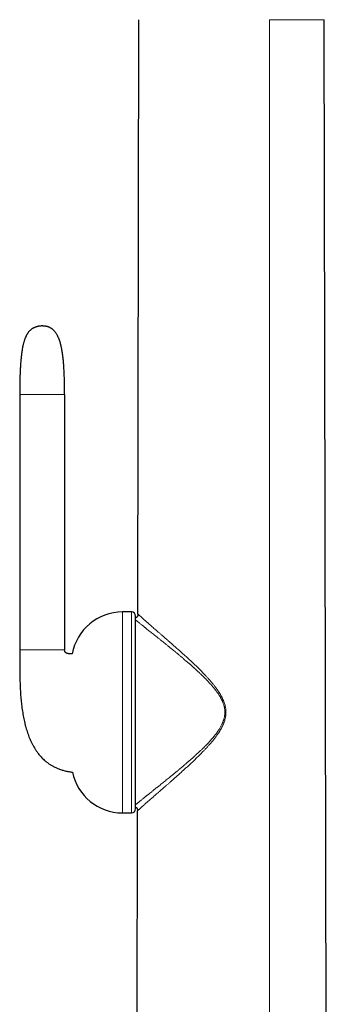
# Model space of a CAD drawing. Header units: millimetres. Extents: x 8 to 811, y 12 to 917.
# Tile 43 of 68: x 195 to 231, y 671 to 787. Entities that reach past the tile are written whole.
import ezdxf

# ---------------------------------------------------------------- set-up
doc = ezdxf.new("R2010")
doc.units = ezdxf.units.MM

msp = doc.modelspace()

# ---------------------------------------------------------------- linework, layer by layer
at = {"color": 7, "linetype": 'Continuous', "lineweight": 30}
for p, q in [((208.56, 716.51), (208.68, 786.54)), ((230.76, 652), (230.52, 786.54)), ((194.64, 742.37), (194.64, 712.27)), ((199.93, 742.37), (199.93, 712.27)), ((207.8, 716.76), (206.74, 716.76)), ((208.3, 693.57), (208.3, 716.26)), ((208.56, 716.5), (208.56, 716.51)), ((206.74, 693.07), (207.8, 693.07)), ((208.45, 652.01), (208.52, 693.31)), ((208.52, 693.31), (208.52, 693.33))]:
    msp.add_line(p, q, dxfattribs=at)
at = {"color": 252, "linetype": 'Continuous', "lineweight": 0}
for p, q in [((224.06, 653.42), (224.06, 786.54)), ((206.74, 693.07), (206.74, 716.76)), ((207.8, 693.07), (207.8, 716.76))]:
    msp.add_line(p, q, dxfattribs=at)
at = {"color": 7, "linetype": 'Continuous', "lineweight": 30}
for centre, radius, start, end in [((206.74, 710.76), 6, 90, 170.0347), ((207.8, 716.26), 0.5, 0, 90), ((206.74, 699.07), 6, 191.5058, 270), ((207.8, 693.57), 0.5, 270, 0)]:
    msp.add_arc(centre, radius, start, end, dxfattribs=at)
at = {"color": 252, "linetype": 'Continuous', "lineweight": 0}
for points, knots in [([(230.52, 786.54), (230.52, 786.54), (230.52, 786.54), (230.5, 786.54), (230.46, 786.54), (230.41, 786.54), (230.35, 786.54), (230.27, 786.54), (230.18, 786.54), (230.09, 786.54), (229.98, 786.54), (229.87, 786.54), (229.74, 786.54), (229.6, 786.54), (229.45, 786.54), (229.29, 786.54), (229.12, 786.54), (228.97, 786.54), (228.82, 786.54), (228.66, 786.54), (228.49, 786.54), (228.32, 786.54), (228.14, 786.54), (227.95, 786.54), (227.76, 786.54), (227.56, 786.54), (227.34, 786.54), (227.14, 786.54), (226.94, 786.54), (226.74, 786.54), (226.54, 786.54), (226.34, 786.54), (226.13, 786.54), (225.91, 786.54), (225.69, 786.54), (225.49, 786.54), (225.28, 786.54), (225.08, 786.54), (224.88, 786.54), (224.67, 786.54), (224.47, 786.54), (224.27, 786.54), (224.13, 786.54), (224.06, 786.54)], [0, 0, 0, 0, 0.037078, 0.074242, 0.111439, 0.148615, 0.185717, 0.222691, 0.259486, 0.291504, 0.323363, 0.355081, 0.386679, 0.418179, 0.449607, 0.48099, 0.512359, 0.535786, 0.559202, 0.582589, 0.605934, 0.629228, 0.652465, 0.674323, 0.696136, 0.717915, 0.739675, 0.761436, 0.779111, 0.796769, 0.814383, 0.831928, 0.849387, 0.866752, 0.884022, 0.899053, 0.913972, 0.928731, 0.943287, 0.957618, 0.971789, 0.985888, 1, 1, 1, 1]), ([(194.64, 742.37), (194.64, 742.37), (194.64, 742.37), (194.65, 742.37), (194.65, 742.37), (194.66, 742.37), (194.67, 742.37), (194.69, 742.37), (194.71, 742.37), (194.73, 742.37), (194.76, 742.37), (194.79, 742.37), (194.83, 742.37), (194.87, 742.37), (194.91, 742.37), (194.96, 742.37), (195.02, 742.37), (195.08, 742.37), (195.14, 742.37), (195.22, 742.37), (195.3, 742.37), (195.38, 742.37), (195.45, 742.37), (195.53, 742.37), (195.61, 742.37), (195.7, 742.37), (195.79, 742.37), (195.89, 742.37), (196, 742.37), (196.11, 742.37), (196.23, 742.37), (196.36, 742.37), (196.5, 742.37), (196.66, 742.37), (196.83, 742.37), (197, 742.37), (197.17, 742.37), (197.32, 742.37), (197.45, 742.37), (197.57, 742.37), (197.69, 742.37), (197.82, 742.37), (197.95, 742.37), (198.09, 742.37), (198.22, 742.37), (198.34, 742.37), (198.47, 742.37), (198.59, 742.37), (198.7, 742.37), (198.81, 742.37), (198.91, 742.37), (199.01, 742.37), (199.11, 742.37), (199.19, 742.37), (199.27, 742.37), (199.35, 742.37), (199.42, 742.37), (199.48, 742.37), (199.54, 742.37), (199.6, 742.37), (199.65, 742.37), (199.69, 742.37), (199.73, 742.37), (199.76, 742.37), (199.79, 742.37), (199.82, 742.37), (199.84, 742.37), (199.86, 742.37), (199.88, 742.37), (199.89, 742.37), (199.91, 742.37), (199.91, 742.37), (199.92, 742.37), (199.93, 742.37), (199.93, 742.37), (199.93, 742.37), (199.93, 742.37)], [0, 0, 0, 0, 0.026458, 0.052056, 0.0768, 0.100697, 0.123754, 0.145589, 0.166628, 0.186879, 0.206351, 0.225426, 0.24371, 0.261214, 0.277951, 0.293936, 0.309185, 0.323717, 0.337475, 0.350567, 0.363021, 0.374867, 0.38393, 0.392647, 0.401042, 0.409145, 0.416995, 0.424632, 0.432088, 0.439384, 0.446541, 0.453582, 0.462249, 0.470806, 0.479292, 0.487748, 0.496212, 0.504726, 0.51045, 0.516227, 0.522068, 0.52918, 0.536426, 0.543828, 0.55141, 0.559196, 0.567209, 0.575475, 0.584018, 0.592863, 0.602037, 0.611564, 0.621475, 0.631804, 0.642584, 0.653842, 0.666147, 0.679023, 0.69249, 0.706565, 0.721262, 0.736593, 0.751637, 0.767262, 0.783473, 0.800276, 0.817676, 0.835676, 0.854281, 0.873493, 0.893315, 0.913751, 0.934419, 0.955683, 0.977542, 1, 1, 1, 1]), ([(208.56, 716.51), (208.56, 716.51), (208.56, 716.51), (208.58, 716.5), (208.6, 716.47), (208.64, 716.44), (208.69, 716.39), (208.75, 716.34), (208.81, 716.28), (208.89, 716.21), (208.98, 716.13), (209.08, 716.04), (209.18, 715.95), (209.3, 715.84), (209.42, 715.73), (209.55, 715.62), (209.69, 715.5), (209.85, 715.35), (210.03, 715.19), (210.24, 715.01), (210.46, 714.82), (210.68, 714.63), (210.91, 714.43), (211.15, 714.22), (211.4, 714), (211.67, 713.76), (211.96, 713.52), (212.25, 713.26), (212.55, 713), (212.85, 712.73), (213.17, 712.45), (213.49, 712.16), (213.82, 711.87), (214.15, 711.57), (214.49, 711.26), (214.82, 710.95), (215.14, 710.65), (215.46, 710.35), (215.77, 710.04), (216.09, 709.72), (216.37, 709.42), (216.62, 709.16), (216.84, 708.92), (217.06, 708.67), (217.27, 708.43), (217.48, 708.17), (217.68, 707.91), (217.88, 707.65), (218.06, 707.39), (218.21, 707.15), (218.35, 706.92), (218.48, 706.68), (218.59, 706.44), (218.69, 706.2), (218.77, 705.98), (218.83, 705.76), (218.88, 705.56), (218.91, 705.37), (218.93, 705.2), (218.94, 705.03), (218.94, 704.84), (218.92, 704.63), (218.89, 704.4), (218.85, 704.18), (218.79, 703.96), (218.72, 703.75), (218.63, 703.52), (218.53, 703.29), (218.41, 703.05), (218.27, 702.82), (218.13, 702.59), (217.96, 702.34), (217.77, 702.06), (217.54, 701.76), (217.3, 701.47), (217.06, 701.19), (216.82, 700.92), (216.57, 700.65), (216.29, 700.36), (215.98, 700.04), (215.65, 699.71), (215.31, 699.38), (214.98, 699.06), (214.64, 698.75), (214.31, 698.44), (213.99, 698.15), (213.68, 697.87), (213.38, 697.6), (213.07, 697.33), (212.78, 697.07), (212.5, 696.82), (212.24, 696.59), (211.98, 696.36), (211.72, 696.14), (211.47, 695.92), (211.22, 695.7), (210.98, 695.49), (210.76, 695.3), (210.55, 695.12), (210.35, 694.94), (210.15, 694.77), (209.97, 694.61), (209.79, 694.45), (209.62, 694.31), (209.47, 694.17), (209.32, 694.04), (209.19, 693.92), (209.06, 693.81), (208.95, 693.71), (208.86, 693.62), (208.77, 693.55), (208.71, 693.48), (208.65, 693.43), (208.6, 693.39), (208.56, 693.35), (208.54, 693.33), (208.52, 693.31), (208.52, 693.31), (208.52, 693.31)], [0, 0, 0, 0, 0.0077265, 0.0154022, 0.0230435, 0.0306669, 0.0382884, 0.0459239, 0.0535889, 0.0612981, 0.0690206, 0.0767215, 0.0844085, 0.0920882, 0.0997713, 0.1074717, 0.1151992, 0.1229628, 0.1329155, 0.1428476, 0.1527593, 0.1626569, 0.1725592, 0.1824772, 0.1924201, 0.2033955, 0.21442, 0.2254916, 0.2365518, 0.2475829, 0.2592632, 0.2709323, 0.2825978, 0.2942667, 0.3059454, 0.3176394, 0.3286844, 0.3397533, 0.3508515, 0.361985, 0.3731601, 0.381113, 0.3890651, 0.3970177, 0.4049725, 0.4129339, 0.420909, 0.428902, 0.4368892, 0.4432634, 0.4496327, 0.4560072, 0.4624018, 0.4688385, 0.4742239, 0.4795978, 0.4849591, 0.4889805, 0.4930184, 0.4970818, 0.5011402, 0.5065085, 0.5118601, 0.517222, 0.5226184, 0.5280042, 0.5333536, 0.5397475, 0.5461343, 0.5525308, 0.5589441, 0.5653472, 0.5744414, 0.5834897, 0.5925083, 0.6015087, 0.6104984, 0.6194828, 0.6284662, 0.6402085, 0.651961, 0.6637285, 0.6754929, 0.6872264, 0.6989098, 0.7098891, 0.7208388, 0.7317636, 0.7426688, 0.75356, 0.7634544, 0.7733478, 0.7832463, 0.793157, 0.803088, 0.8130484, 0.8230397, 0.8321809, 0.8412788, 0.8503453, 0.8593893, 0.868421, 0.8774518, 0.8862603, 0.8950939, 0.9039119, 0.9126663, 0.9213674, 0.9300349, 0.9386873, 0.9462617, 0.9538544, 0.9614809, 0.9691579, 0.9768644, 0.9845707, 0.9922811, 1, 1, 1, 1]), ([(208.3, 694.05), (208.32, 694.07), (208.37, 694.1), (208.43, 694.16), (208.51, 694.21), (208.58, 694.28), (208.66, 694.34), (208.75, 694.41), (208.85, 694.49), (208.96, 694.58), (209.08, 694.68), (209.21, 694.79), (209.33, 694.88), (209.41, 694.95), (209.47, 695), (209.54, 695.05), (209.6, 695.1), (209.66, 695.15), (209.73, 695.2), (209.83, 695.29), (209.99, 695.41), (210.17, 695.55), (210.34, 695.69), (210.49, 695.81), (210.65, 695.94), (210.81, 696.07), (210.99, 696.21), (211.17, 696.36), (211.38, 696.53), (211.59, 696.7), (211.8, 696.87), (212.02, 697.04), (212.24, 697.22), (212.41, 697.36), (212.55, 697.47), (212.63, 697.54), (212.72, 697.61), (212.8, 697.68), (212.89, 697.75), (212.98, 697.83), (213.09, 697.92), (213.22, 698.02), (213.33, 698.11), (213.4, 698.18), (213.44, 698.21), (213.48, 698.24), (213.52, 698.28), (213.6, 698.34), (213.73, 698.45), (213.9, 698.59), (214.02, 698.7), (214.11, 698.77), (214.15, 698.81), (214.19, 698.84), (214.23, 698.88), (214.27, 698.91), (214.32, 698.95), (214.38, 699), (214.46, 699.07), (214.54, 699.14), (214.62, 699.21), (214.71, 699.29), (214.8, 699.37), (214.89, 699.45), (214.98, 699.53), (215.05, 699.59), (215.11, 699.64), (215.15, 699.68), (215.17, 699.7), (215.19, 699.71), (215.2, 699.72), (215.21, 699.74), (215.26, 699.78), (215.34, 699.85), (215.46, 699.96), (215.59, 700.08), (215.74, 700.22), (215.87, 700.35), (216, 700.47), (216.1, 700.56), (216.16, 700.62), (216.21, 700.66), (216.25, 700.71), (216.29, 700.75), (216.34, 700.79), (216.38, 700.83), (216.42, 700.88), (216.49, 700.95), (216.59, 701.04), (216.7, 701.16), (216.79, 701.26), (216.87, 701.34), (216.95, 701.43), (217.03, 701.52), (217.14, 701.64), (217.28, 701.79), (217.43, 701.97), (217.57, 702.15), (217.71, 702.31), (217.8, 702.44), (217.87, 702.53), (217.91, 702.58), (217.94, 702.64), (217.98, 702.69), (218.01, 702.74), (218.05, 702.79), (218.1, 702.87), (218.17, 702.98), (218.26, 703.13), (218.35, 703.28), (218.43, 703.44), (218.49, 703.57), (218.54, 703.69), (218.58, 703.77), (218.61, 703.86), (218.64, 703.95), (218.67, 704.04), (218.69, 704.13), (218.72, 704.23), (218.75, 704.34), (218.77, 704.47), (218.79, 704.6), (218.8, 704.73), (218.81, 704.87), (218.81, 705.02), (218.8, 705.18), (218.78, 705.35), (218.75, 705.51), (218.71, 705.67), (218.67, 705.82), (218.62, 705.98), (218.57, 706.11), (218.52, 706.22), (218.48, 706.31), (218.44, 706.4), (218.4, 706.48), (218.35, 706.57), (218.3, 706.66), (218.24, 706.78), (218.15, 706.92), (218.04, 707.09), (217.95, 707.22), (217.88, 707.31), (217.85, 707.36), (217.81, 707.41), (217.78, 707.46), (217.74, 707.51), (217.7, 707.55), (217.64, 707.63), (217.56, 707.74), (217.45, 707.87), (217.36, 707.98), (217.27, 708.09), (217.18, 708.19), (217.09, 708.29), (216.99, 708.4), (216.86, 708.53), (216.71, 708.69), (216.55, 708.86), (216.38, 709.03), (216.26, 709.15), (216.18, 709.23), (216.15, 709.26), (216.12, 709.28), (216.09, 709.31), (216.06, 709.34), (215.99, 709.41), (215.88, 709.51), (215.74, 709.65), (215.58, 709.79), (215.47, 709.9), (215.4, 709.96), (215.38, 709.98), (215.36, 710), (215.34, 710.02), (215.31, 710.04), (215.29, 710.06), (215.26, 710.08), (215.22, 710.12), (215.16, 710.18), (215.09, 710.24), (215.02, 710.3), (214.95, 710.37), (214.87, 710.44), (214.79, 710.51), (214.71, 710.58), (214.63, 710.64), (214.57, 710.7), (214.51, 710.75), (214.47, 710.79), (214.44, 710.81), (214.41, 710.84), (214.38, 710.86), (214.34, 710.89), (214.26, 710.97), (214.12, 711.08), (213.96, 711.22), (213.8, 711.35), (213.66, 711.47), (213.52, 711.59), (213.38, 711.71), (213.2, 711.86), (212.99, 712.03), (212.76, 712.22), (212.59, 712.36), (212.48, 712.45), (212.41, 712.5), (212.35, 712.55), (212.29, 712.6), (212.23, 712.65), (212.09, 712.76), (211.9, 712.92), (211.65, 713.12), (211.45, 713.28), (211.28, 713.42), (211.15, 713.52), (211.03, 713.62), (210.9, 713.72), (210.77, 713.82), (210.61, 713.96), (210.41, 714.12), (210.18, 714.3), (209.97, 714.46), (209.77, 714.62), (209.58, 714.77), (209.44, 714.89), (209.35, 714.96), (209.29, 715.01), (209.23, 715.05), (209.18, 715.1), (209.13, 715.14), (209.07, 715.18), (208.99, 715.25), (208.89, 715.33), (208.77, 715.43), (208.67, 715.51), (208.57, 715.59), (208.49, 715.66), (208.41, 715.72), (208.35, 715.77), (208.32, 715.8), (208.3, 715.81)], [0, 0, 0, 0, 0.007336, 0.013558, 0.019787, 0.02607, 0.032412, 0.038814, 0.04528, 0.052987, 0.06079, 0.068695, 0.076706, 0.080042, 0.083317, 0.086619, 0.089947, 0.093301, 0.096681, 0.100089, 0.109599, 0.119317, 0.126389, 0.13357, 0.140863, 0.148163, 0.154843, 0.163529, 0.1724, 0.181459, 0.189881, 0.198476, 0.207332, 0.216449, 0.219771, 0.223067, 0.226417, 0.22982, 0.233277, 0.236788, 0.240352, 0.245947, 0.251669, 0.253176, 0.254673, 0.256193, 0.257736, 0.259301, 0.265433, 0.27189, 0.27867, 0.280205, 0.281756, 0.283323, 0.284905, 0.286503, 0.287664, 0.290422, 0.293518, 0.296333, 0.299378, 0.302654, 0.306357, 0.31, 0.313242, 0.316084, 0.318213, 0.320045, 0.320559, 0.321043, 0.321499, 0.321924, 0.322801, 0.326762, 0.330588, 0.336513, 0.342084, 0.347301, 0.352163, 0.356671, 0.358243, 0.359963, 0.361665, 0.363349, 0.365015, 0.366663, 0.368293, 0.369905, 0.374853, 0.379623, 0.382922, 0.38613, 0.389247, 0.392349, 0.396186, 0.402824, 0.409187, 0.415277, 0.421096, 0.426646, 0.428306, 0.430059, 0.431793, 0.433508, 0.435204, 0.436881, 0.438539, 0.443004, 0.44733, 0.452303, 0.457088, 0.461692, 0.46424, 0.466821, 0.469361, 0.471863, 0.474328, 0.476758, 0.479154, 0.482673, 0.486175, 0.489639, 0.493073, 0.496482, 0.500785, 0.505115, 0.509479, 0.513892, 0.518117, 0.522415, 0.526819, 0.531339, 0.533873, 0.536395, 0.538971, 0.541601, 0.544286, 0.547027, 0.549825, 0.555105, 0.560584, 0.566267, 0.567905, 0.56948, 0.571077, 0.572696, 0.574338, 0.576002, 0.577689, 0.582444, 0.587371, 0.590996, 0.59471, 0.598512, 0.602289, 0.60536, 0.611076, 0.61709, 0.623402, 0.630013, 0.636923, 0.638098, 0.639199, 0.640316, 0.641448, 0.642596, 0.64376, 0.649462, 0.654851, 0.660521, 0.667206, 0.667978, 0.668755, 0.669536, 0.670322, 0.671112, 0.671906, 0.672635, 0.674658, 0.677006, 0.679677, 0.68221, 0.684978, 0.687982, 0.691163, 0.694168, 0.696963, 0.699549, 0.701926, 0.703223, 0.704448, 0.705601, 0.706681, 0.707718, 0.709336, 0.716738, 0.722809, 0.728602, 0.734116, 0.739352, 0.744755, 0.750849, 0.760126, 0.769038, 0.777585, 0.780089, 0.782613, 0.785122, 0.787615, 0.790092, 0.792555, 0.803953, 0.81384, 0.823456, 0.829052, 0.834552, 0.839957, 0.845267, 0.850922, 0.857064, 0.867839, 0.878368, 0.888658, 0.898713, 0.908539, 0.918141, 0.921432, 0.924718, 0.927985, 0.931235, 0.934468, 0.937684, 0.940883, 0.949595, 0.958189, 0.965768, 0.973263, 0.980679, 0.988021, 0.994565, 1, 1, 1, 1]), ([(199.93, 712.27), (199.93, 712.27), (199.93, 712.27), (199.92, 712.27), (199.92, 712.27), (199.91, 712.27), (199.9, 712.27), (199.89, 712.27), (199.87, 712.27), (199.86, 712.27), (199.83, 712.27), (199.81, 712.27), (199.78, 712.27), (199.75, 712.27), (199.71, 712.27), (199.68, 712.27), (199.63, 712.27), (199.58, 712.27), (199.53, 712.27), (199.47, 712.27), (199.41, 712.27), (199.35, 712.27), (199.27, 712.27), (199.19, 712.27), (199.11, 712.27), (199.01, 712.27), (198.91, 712.27), (198.81, 712.27), (198.7, 712.27), (198.59, 712.27), (198.47, 712.27), (198.34, 712.27), (198.22, 712.27), (198.09, 712.27), (197.95, 712.27), (197.82, 712.27), (197.69, 712.27), (197.57, 712.27), (197.45, 712.27), (197.32, 712.27), (197.17, 712.27), (197, 712.27), (196.83, 712.27), (196.66, 712.27), (196.5, 712.27), (196.36, 712.27), (196.23, 712.27), (196.11, 712.27), (196, 712.27), (195.89, 712.27), (195.79, 712.27), (195.7, 712.27), (195.61, 712.27), (195.53, 712.27), (195.45, 712.27), (195.38, 712.27), (195.3, 712.27), (195.22, 712.27), (195.14, 712.27), (195.08, 712.27), (195.02, 712.27), (194.96, 712.27), (194.91, 712.27), (194.87, 712.27), (194.83, 712.27), (194.79, 712.27), (194.76, 712.27), (194.73, 712.27), (194.71, 712.27), (194.69, 712.27), (194.67, 712.27), (194.66, 712.27), (194.65, 712.27), (194.65, 712.27), (194.64, 712.27), (194.64, 712.27), (194.64, 712.27)], [0, 0, 0, 0, 0.024226, 0.047755, 0.070589, 0.092729, 0.114179, 0.13494, 0.153888, 0.172229, 0.189968, 0.207107, 0.223652, 0.239607, 0.254979, 0.269773, 0.283999, 0.297664, 0.310551, 0.322919, 0.334783, 0.346159, 0.357416, 0.368196, 0.378525, 0.388436, 0.397963, 0.407137, 0.415983, 0.424526, 0.432791, 0.440805, 0.44859, 0.456172, 0.463574, 0.47082, 0.477932, 0.483773, 0.48955, 0.495274, 0.503788, 0.512253, 0.520708, 0.529194, 0.537751, 0.546418, 0.553459, 0.560617, 0.567912, 0.575368, 0.583005, 0.590855, 0.598959, 0.607354, 0.61607, 0.625133, 0.636979, 0.649433, 0.662525, 0.676283, 0.690782, 0.705996, 0.721942, 0.738637, 0.756095, 0.773997, 0.792659, 0.81209, 0.832301, 0.853736, 0.875999, 0.899098, 0.923041, 0.947834, 0.973485, 1, 1, 1, 1])]:
    msp.add_open_spline(points, degree=3, knots=knots, dxfattribs=at)
at = {"color": 7, "linetype": 'Continuous', "lineweight": 30}
for points, knots in [([(196.44, 750.29), (196.4, 750.28), (196.33, 750.25), (196.22, 750.19), (196.12, 750.14), (196.02, 750.07), (195.94, 750), (195.85, 749.92), (195.77, 749.84), (195.69, 749.75), (195.62, 749.66), (195.56, 749.57), (195.51, 749.5), (195.48, 749.43), (195.45, 749.38), (195.42, 749.32), (195.39, 749.26), (195.36, 749.21), (195.34, 749.15), (195.32, 749.11), (195.3, 749.06), (195.28, 749), (195.24, 748.92), (195.21, 748.82), (195.17, 748.7), (195.12, 748.55), (195.08, 748.4), (195.04, 748.23), (195, 748.05), (194.96, 747.85), (194.93, 747.65), (194.89, 747.44), (194.86, 747.21), (194.83, 746.98), (194.81, 746.74), (194.78, 746.49), (194.76, 746.22), (194.74, 745.96), (194.72, 745.71), (194.71, 745.47), (194.7, 745.24), (194.69, 745.03), (194.68, 744.83), (194.67, 744.63), (194.67, 744.43), (194.66, 744.23), (194.66, 744.03), (194.65, 743.83), (194.65, 743.63), (194.65, 743.43), (194.65, 743.28), (194.64, 743.17), (194.64, 743.11), (194.64, 743.05), (194.64, 742.99), (194.64, 742.93), (194.64, 742.86), (194.64, 742.79), (194.64, 742.7), (194.64, 742.6), (194.64, 742.49), (194.64, 742.41), (194.64, 742.37)], [0, 0, 0, 0, 0.014682, 0.028849, 0.042596, 0.05601, 0.069163, 0.082114, 0.097208, 0.111431, 0.124729, 0.13703, 0.148243, 0.1557, 0.163117, 0.170491, 0.177844, 0.185313, 0.192749, 0.198545, 0.202554, 0.211334, 0.221521, 0.233212, 0.249602, 0.267224, 0.286176, 0.306558, 0.328482, 0.352062, 0.375922, 0.401472, 0.428578, 0.455871, 0.483027, 0.514944, 0.546307, 0.57692, 0.606594, 0.635146, 0.662399, 0.686754, 0.710052, 0.733442, 0.756996, 0.7807, 0.804535, 0.828487, 0.852538, 0.875911, 0.897823, 0.905473, 0.912911, 0.920132, 0.927132, 0.933929, 0.941654, 0.95039, 0.960561, 0.972197, 0.98533, 1, 1, 1, 1]), ([(198.21, 750.25), (198.2, 750.25), (198.2, 750.25), (198.19, 750.26), (198.17, 750.26), (198.16, 750.27), (198.14, 750.28), (198.13, 750.29), (198.11, 750.29), (198.09, 750.3), (198.08, 750.31), (198.06, 750.31), (198.05, 750.32), (198.03, 750.33), (198, 750.34), (197.96, 750.35), (197.92, 750.36), (197.88, 750.38), (197.84, 750.39), (197.79, 750.4), (197.73, 750.41), (197.68, 750.42), (197.62, 750.43), (197.57, 750.44), (197.51, 750.44), (197.46, 750.44), (197.41, 750.45), (197.35, 750.45), (197.29, 750.45), (197.24, 750.45), (197.2, 750.45), (197.16, 750.45), (197.12, 750.44), (197.09, 750.44), (197.06, 750.44), (197.04, 750.44), (197.01, 750.44), (196.99, 750.43), (196.96, 750.43), (196.93, 750.42), (196.9, 750.42), (196.87, 750.41), (196.83, 750.41), (196.8, 750.4), (196.77, 750.39), (196.74, 750.38), (196.7, 750.38), (196.68, 750.37), (196.65, 750.36), (196.63, 750.36), (196.62, 750.35), (196.61, 750.35), (196.6, 750.35), (196.59, 750.34), (196.57, 750.34), (196.56, 750.33), (196.54, 750.33), (196.52, 750.32), (196.51, 750.32), (196.49, 750.31), (196.48, 750.3), (196.46, 750.3), (196.45, 750.3), (196.44, 750.29), (196.44, 750.29)], [0, 0, 0, 0, 0.041164, 0.078538, 0.112212, 0.142268, 0.168786, 0.191843, 0.211516, 0.227884, 0.241033, 0.251065, 0.259394, 0.26927, 0.284757, 0.300895, 0.316267, 0.33014, 0.343722, 0.357432, 0.374738, 0.391588, 0.407352, 0.423259, 0.436742, 0.451852, 0.468964, 0.487548, 0.501737, 0.515508, 0.527801, 0.538571, 0.548201, 0.556698, 0.564115, 0.571587, 0.577923, 0.585365, 0.593545, 0.602201, 0.611354, 0.619701, 0.630589, 0.641458, 0.652986, 0.664635, 0.676337, 0.688508, 0.70113, 0.711869, 0.718293, 0.723352, 0.730161, 0.739169, 0.750429, 0.76775, 0.788777, 0.813622, 0.842409, 0.86837, 0.897023, 0.928455, 0.962752, 1, 1, 1, 1]), ([(199.93, 742.37), (199.93, 742.5), (199.93, 742.74), (199.93, 743.1), (199.92, 743.44), (199.92, 743.76), (199.91, 744.08), (199.9, 744.38), (199.89, 744.67), (199.88, 744.96), (199.86, 745.25), (199.85, 745.52), (199.83, 745.77), (199.81, 746.02), (199.79, 746.26), (199.77, 746.49), (199.75, 746.71), (199.72, 746.91), (199.7, 747.11), (199.67, 747.3), (199.64, 747.49), (199.6, 747.67), (199.57, 747.85), (199.53, 748.03), (199.48, 748.23), (199.43, 748.45), (199.36, 748.67), (199.28, 748.89), (199.19, 749.11), (199.1, 749.3), (199.02, 749.45), (198.94, 749.57), (198.86, 749.69), (198.78, 749.79), (198.7, 749.88), (198.62, 749.96), (198.54, 750.03), (198.48, 750.08), (198.43, 750.12), (198.39, 750.15), (198.34, 750.18), (198.28, 750.21), (198.23, 750.24), (198.21, 750.25)], [0, 0, 0, 0, 0.044577, 0.087278, 0.128166, 0.167301, 0.204742, 0.240548, 0.274775, 0.310667, 0.344788, 0.377209, 0.407997, 0.43722, 0.466575, 0.494317, 0.520519, 0.54525, 0.568579, 0.590571, 0.614859, 0.637476, 0.658516, 0.678068, 0.705168, 0.732067, 0.759697, 0.787823, 0.816227, 0.84472, 0.861799, 0.878841, 0.895839, 0.912167, 0.927288, 0.940422, 0.952697, 0.964189, 0.969353, 0.974815, 0.981717, 0.990109, 1, 1, 1, 1]), ([(208.56, 716.5), (208.56, 716.49), (208.56, 716.48), (208.56, 716.46), (208.56, 716.44), (208.56, 716.43), (208.56, 716.41), (208.56, 716.4), (208.56, 716.39), (208.56, 716.38), (208.55, 716.37), (208.55, 716.36), (208.55, 716.33), (208.54, 716.3), (208.52, 716.27), (208.51, 716.23), (208.5, 716.21), (208.48, 716.18), (208.46, 716.15), (208.43, 716.13), (208.4, 716.1), (208.37, 716.08), (208.33, 716.06), (208.31, 716.05), (208.3, 716.05)], [0, 0, 0, 0, 0.118026, 0.217112, 0.297598, 0.35993, 0.404885, 0.421408, 0.434576, 0.440222, 0.450642, 0.466365, 0.505112, 0.550072, 0.59488, 0.637722, 0.678906, 0.719172, 0.765751, 0.806566, 0.852756, 0.904938, 0.964095, 1, 1, 1, 1]), ([(194.64, 712.27), (194.64, 712.17), (194.64, 711.96), (194.64, 711.66), (194.64, 711.37), (194.64, 711.08), (194.64, 710.8), (194.64, 710.52), (194.64, 710.24), (194.64, 709.97), (194.64, 709.7), (194.65, 709.43), (194.65, 709.16), (194.66, 708.87), (194.67, 708.57), (194.68, 708.26), (194.69, 707.94), (194.71, 707.61), (194.73, 707.26), (194.75, 706.91), (194.78, 706.55), (194.82, 706.18), (194.86, 705.82), (194.91, 705.45), (194.96, 705.08), (195.02, 704.71), (195.08, 704.35), (195.16, 704), (195.23, 703.65), (195.32, 703.31), (195.41, 702.97), (195.51, 702.65), (195.62, 702.34), (195.73, 702.03), (195.86, 701.73), (195.99, 701.44), (196.13, 701.15), (196.29, 700.86), (196.45, 700.59), (196.63, 700.33), (196.81, 700.08), (196.98, 699.86), (197.16, 699.67), (197.34, 699.48), (197.5, 699.33), (197.63, 699.21), (197.73, 699.12), (197.84, 699.04), (197.96, 698.95), (198.09, 698.86), (198.22, 698.77), (198.35, 698.69), (198.49, 698.61), (198.64, 698.53), (198.8, 698.45), (198.97, 698.37), (199.15, 698.29), (199.34, 698.22), (199.54, 698.15), (199.75, 698.09), (199.96, 698.03), (200.18, 697.98), (200.42, 697.93), (200.65, 697.9), (200.79, 697.88), (200.86, 697.87)], [0, 0, 0, 0, 0.018076, 0.035429, 0.052235, 0.068557, 0.084601, 0.100774, 0.117064, 0.133451, 0.148239, 0.163475, 0.179383, 0.195962, 0.213209, 0.231118, 0.249679, 0.268881, 0.288709, 0.309145, 0.330168, 0.351638, 0.372818, 0.393565, 0.415867, 0.437606, 0.458768, 0.479342, 0.499322, 0.520156, 0.540299, 0.559756, 0.578648, 0.597428, 0.616139, 0.63478, 0.653353, 0.671863, 0.690323, 0.708729, 0.726977, 0.742189, 0.757315, 0.77238, 0.787409, 0.795278, 0.803148, 0.811035, 0.819335, 0.828268, 0.83785, 0.846542, 0.855734, 0.865442, 0.875687, 0.886494, 0.897891, 0.90991, 0.922589, 0.934545, 0.947099, 0.96029, 0.97416, 0.988756, 1, 1, 1, 1]), ([(200.83, 711.8), (200.81, 711.8), (200.75, 711.8), (200.67, 711.8), (200.57, 711.8), (200.49, 711.81), (200.41, 711.82), (200.33, 711.84), (200.25, 711.86), (200.19, 711.88), (200.13, 711.91), (200.08, 711.94), (200.04, 711.97), (200.01, 712.01), (199.99, 712.04), (199.97, 712.07), (199.96, 712.1), (199.95, 712.13), (199.94, 712.17), (199.93, 712.22), (199.93, 712.25), (199.93, 712.27)], [0, 0, 0, 0, 0.05638, 0.141333, 0.223031, 0.294218, 0.362987, 0.431883, 0.500532, 0.569065, 0.613805, 0.660281, 0.70869, 0.755749, 0.785586, 0.814637, 0.844389, 0.872333, 0.90675, 0.948768, 1, 1, 1, 1]), ([(208.3, 693.76), (208.3, 693.76), (208.32, 693.75), (208.34, 693.74), (208.38, 693.71), (208.41, 693.68), (208.44, 693.64), (208.47, 693.6), (208.48, 693.57), (208.49, 693.54), (208.5, 693.51), (208.5, 693.5), (208.51, 693.49), (208.51, 693.47), (208.51, 693.46), (208.51, 693.45), (208.52, 693.43), (208.52, 693.4), (208.52, 693.38), (208.52, 693.35), (208.52, 693.34), (208.52, 693.33)], [0, 0, 0, 0, 0.009899, 0.071742, 0.122823, 0.193926, 0.269132, 0.322501, 0.37779, 0.425047, 0.453383, 0.475182, 0.490602, 0.505529, 0.522891, 0.543637, 0.597266, 0.668903, 0.759562, 0.869802, 1, 1, 1, 1])]:
    msp.add_open_spline(points, degree=3, knots=knots, dxfattribs=at)

doc.saveas('drawing.dxf')
